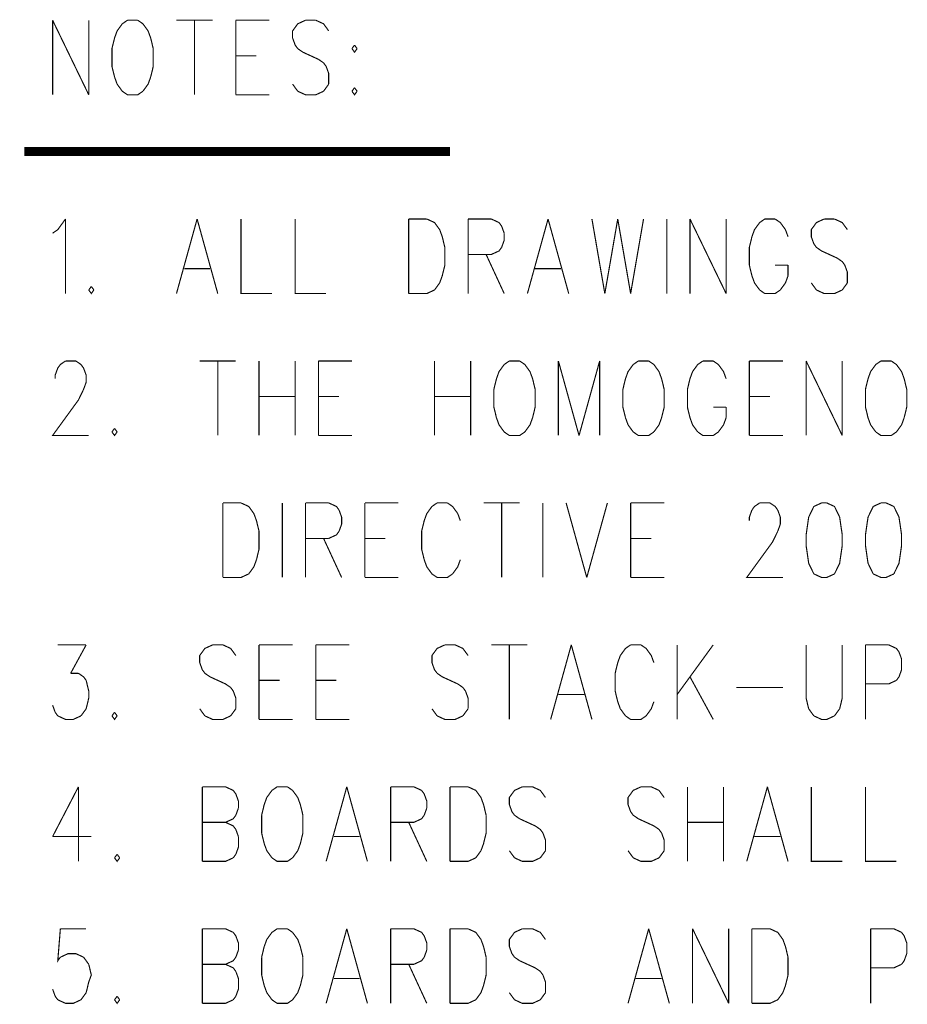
# Model space of a CAD drawing. Extents: x 0 to 34, y 0 to 22.
# Tile 27 of 33: x 20 to 20.8, y 10.7 to 11.6. Entities that reach past the tile are written whole.
import ezdxf

# ---------------------------------------------------------------- set-up
doc = ezdxf.new("R2010")
doc.units = 0
doc.header["$MEASUREMENT"] = 0
doc.layers.add('DD_PHO', color=7, linetype='CONTINUOUS')

msp = doc.modelspace()

# ---------------------------------------------------------------- linework, layer by layer
at = {"layer": 'DD_PHO'}
for points, const_width in [([(20.04368, 11.59246), (20.04368, 11.52683)], 0.001), ([(20.04368, 11.59246), (20.0755, 11.52683)], 0.001), ([(20.0755, 11.59246), (20.0755, 11.52683)], 0.001), ([(20.10959, 11.59246), (20.10504, 11.58933), (20.1005, 11.58308), (20.09823, 11.57683), (20.09595, 11.56746)], 0.001), ([(20.11868, 11.59246), (20.10959, 11.59246)], 0.001), ([(20.13232, 11.56746), (20.13004, 11.57683), (20.12777, 11.58308), (20.12323, 11.58933), (20.11868, 11.59246)], 0.001), ([(20.15277, 11.59246), (20.18459, 11.59246)], 0.001), ([(20.16868, 11.59246), (20.16868, 11.52683)], 0.001), ([(20.20504, 11.59246), (20.20504, 11.52683)], 0.001), ([(20.20504, 11.59246), (20.23459, 11.59246)], 0.001), ([(20.26641, 11.59246), (20.25959, 11.58933), (20.25504, 11.58308), (20.25504, 11.57683), (20.25732, 11.57058), (20.25959, 11.56746)], 0.001), ([(20.2755, 11.59246), (20.26641, 11.59246)], 0.001), ([(20.28686, 11.58308), (20.28232, 11.58933), (20.2755, 11.59246)], 0.001), ([(20.09595, 11.56746), (20.09595, 11.55183), (20.09823, 11.54246)], 0.001), ([(20.13004, 11.54246), (20.13232, 11.55183), (20.13232, 11.56746)], 0.001), ([(20.25959, 11.56746), (20.26413, 11.56433), (20.27777, 11.55808), (20.28232, 11.55496)], 0.001), ([(20.30959, 11.57058), (20.30732, 11.56746)], 0.001), ([(20.30732, 11.56746), (20.30959, 11.56433), (20.31186, 11.56746)], 0.001), ([(20.31186, 11.56746), (20.30959, 11.57058)], 0.001), ([(20.20504, 11.56121), (20.22323, 11.56121)], 0.001), ([(20.28232, 11.55496), (20.28459, 11.55183), (20.28686, 11.54558), (20.28686, 11.53621)], 0.001), ([(20.09823, 11.54246), (20.1005, 11.53621)], 0.001), ([(20.12777, 11.53621), (20.13004, 11.54246)], 0.001), ([(20.1005, 11.53621), (20.10504, 11.52996)], 0.001), ([(20.12323, 11.52996), (20.12777, 11.53621)], 0.001), ([(20.25959, 11.52996), (20.25504, 11.53621)], 0.001), ([(20.28686, 11.53621), (20.28232, 11.52996)], 0.001), ([(20.30959, 11.53308), (20.30732, 11.52996)], 0.001), ([(20.31186, 11.52996), (20.30959, 11.53308)], 0.001), ([(20.10504, 11.52996), (20.10959, 11.52683), (20.11868, 11.52683), (20.12323, 11.52996)], 0.001), ([(20.20504, 11.52683), (20.23459, 11.52683)], 0.001), ([(20.28232, 11.52996), (20.2755, 11.52683), (20.26641, 11.52683), (20.25959, 11.52996)], 0.001), ([(20.30732, 11.52996), (20.30959, 11.52683), (20.31186, 11.52996)], 0.001), ([(20.01868, 11.47683), (20.39368, 11.47683)], 0.008), ([(20.04368, 11.40496), (20.04823, 11.40808), (20.05504, 11.41746)], 0.001), ([(20.05504, 11.41746), (20.05504, 11.35183)], 0.001), ([(20.17095, 11.41746), (20.15277, 11.35183)], 0.001), ([(20.17095, 11.41746), (20.18913, 11.35183)], 0.001), ([(20.20959, 11.41746), (20.20959, 11.35183), (20.23686, 11.35183)], 0.001), ([(20.25732, 11.41746), (20.25732, 11.35183), (20.28459, 11.35183)], 0.001), ([(20.35732, 11.41746), (20.35732, 11.35183)], 0.001), ([(20.35732, 11.41746), (20.37323, 11.41746)], 0.001), ([(20.37323, 11.41746), (20.38004, 11.41433), (20.38459, 11.40808), (20.38686, 11.40183), (20.38913, 11.39246)], 0.001), ([(20.40959, 11.41746), (20.40959, 11.35183)], 0.001), ([(20.40959, 11.41746), (20.43004, 11.41746)], 0.001), ([(20.43004, 11.41746), (20.43686, 11.41433), (20.43913, 11.41121)], 0.001), ([(20.43913, 11.41121), (20.44141, 11.40496)], 0.001), ([(20.48004, 11.41746), (20.46186, 11.35183)], 0.001), ([(20.48004, 11.41746), (20.49823, 11.35183)], 0.001), ([(20.51868, 11.41746), (20.53004, 11.35183)], 0.001), ([(20.54141, 11.41746), (20.53004, 11.35183)], 0.001), ([(20.54141, 11.41746), (20.55277, 11.35183)], 0.001), ([(20.56413, 11.41746), (20.55277, 11.35183)], 0.001), ([(20.58459, 11.41746), (20.58459, 11.35183)], 0.001), ([(20.60504, 11.41746), (20.60504, 11.35183)], 0.001), ([(20.60504, 11.41746), (20.63686, 11.35183)], 0.001), ([(20.63686, 11.41746), (20.63686, 11.35183)], 0.001), ([(20.67095, 11.41746), (20.66641, 11.41433), (20.66186, 11.40808), (20.65959, 11.40183), (20.65732, 11.39246)], 0.001), ([(20.68004, 11.41746), (20.67095, 11.41746)], 0.001), ([(20.69141, 11.40183), (20.68913, 11.40808), (20.68459, 11.41433), (20.68004, 11.41746)], 0.001), ([(20.72323, 11.41746), (20.71641, 11.41433), (20.71186, 11.40808), (20.71186, 11.40183), (20.71413, 11.39558), (20.71641, 11.39246)], 0.001), ([(20.73232, 11.41746), (20.72323, 11.41746)], 0.001), ([(20.74368, 11.40808), (20.73913, 11.41433), (20.73232, 11.41746)], 0.001), ([(20.44141, 11.40496), (20.44141, 11.39871)], 0.001), ([(20.38913, 11.39246), (20.38913, 11.37683), (20.38686, 11.36746)], 0.001), ([(20.43913, 11.39246), (20.43686, 11.38933), (20.43004, 11.38621)], 0.001), ([(20.44141, 11.39871), (20.43913, 11.39246)], 0.001), ([(20.65732, 11.39246), (20.65732, 11.37683), (20.65959, 11.36746)], 0.001), ([(20.71641, 11.39246), (20.72095, 11.38933), (20.73459, 11.38308), (20.73913, 11.37996)], 0.001), ([(20.43004, 11.38621), (20.40959, 11.38621)], 0.001), ([(20.4255, 11.38621), (20.44141, 11.35183)], 0.001), ([(20.68004, 11.37683), (20.69141, 11.37683)], 0.001), ([(20.69141, 11.36746), (20.69141, 11.37683)], 0.001), ([(20.73913, 11.37996), (20.74141, 11.37683), (20.74368, 11.37058), (20.74368, 11.36121)], 0.001), ([(20.15959, 11.37371), (20.18232, 11.37371)], 0.001), ([(20.38686, 11.36746), (20.38459, 11.36121)], 0.001), ([(20.46868, 11.37371), (20.49141, 11.37371)], 0.001), ([(20.65959, 11.36746), (20.66186, 11.36121)], 0.001), ([(20.68913, 11.36121), (20.69141, 11.36746)], 0.001), ([(20.07777, 11.35808), (20.0755, 11.35496)], 0.001), ([(20.08004, 11.35496), (20.07777, 11.35808)], 0.001), ([(20.38459, 11.36121), (20.38004, 11.35496)], 0.001), ([(20.66186, 11.36121), (20.66641, 11.35496)], 0.001), ([(20.68459, 11.35496), (20.68913, 11.36121)], 0.001), ([(20.71641, 11.35496), (20.71186, 11.36121)], 0.001), ([(20.74368, 11.36121), (20.73913, 11.35496)], 0.001), ([(20.0755, 11.35496), (20.07777, 11.35183), (20.08004, 11.35496)], 0.001), ([(20.38004, 11.35496), (20.37323, 11.35183), (20.35732, 11.35183)], 0.001), ([(20.66641, 11.35496), (20.67095, 11.35183), (20.68004, 11.35183), (20.68459, 11.35496)], 0.001), ([(20.73913, 11.35496), (20.73232, 11.35183), (20.72323, 11.35183), (20.71641, 11.35496)], 0.001), ([(20.04823, 11.28621), (20.0505, 11.28933), (20.05504, 11.29246)], 0.001), ([(20.05504, 11.29246), (20.06413, 11.29246)], 0.001), ([(20.06413, 11.29246), (20.06868, 11.28933), (20.07095, 11.28621)], 0.001), ([(20.17323, 11.29246), (20.20504, 11.29246)], 0.001), ([(20.18913, 11.29246), (20.18913, 11.22683)], 0.001), ([(20.2255, 11.29246), (20.2255, 11.22683)], 0.001), ([(20.25732, 11.29246), (20.25732, 11.22683)], 0.001), ([(20.27777, 11.29246), (20.27777, 11.22683)], 0.001), ([(20.27777, 11.29246), (20.30732, 11.29246)], 0.001), ([(20.38004, 11.29246), (20.38004, 11.22683)], 0.001), ([(20.41186, 11.29246), (20.41186, 11.22683)], 0.001), ([(20.44595, 11.29246), (20.44141, 11.28933), (20.43686, 11.28308), (20.43459, 11.27683), (20.43232, 11.26746)], 0.001), ([(20.45504, 11.29246), (20.44595, 11.29246)], 0.001), ([(20.46868, 11.26746), (20.46641, 11.27683), (20.46413, 11.28308), (20.45959, 11.28933), (20.45504, 11.29246)], 0.001), ([(20.48913, 11.29246), (20.48913, 11.22683)], 0.001), ([(20.48913, 11.29246), (20.50732, 11.22683)], 0.001), ([(20.5255, 11.29246), (20.50732, 11.22683)], 0.001), ([(20.5255, 11.29246), (20.5255, 11.22683)], 0.001), ([(20.55959, 11.29246), (20.55504, 11.28933), (20.5505, 11.28308), (20.54823, 11.27683), (20.54595, 11.26746)], 0.001), ([(20.56868, 11.29246), (20.55959, 11.29246)], 0.001), ([(20.58232, 11.26746), (20.58004, 11.27683), (20.57777, 11.28308), (20.57323, 11.28933), (20.56868, 11.29246)], 0.001), ([(20.61641, 11.29246), (20.61186, 11.28933), (20.60732, 11.28308), (20.60504, 11.27683), (20.60277, 11.26746)], 0.001), ([(20.6255, 11.29246), (20.61641, 11.29246)], 0.001), ([(20.63686, 11.27683), (20.63459, 11.28308), (20.63004, 11.28933), (20.6255, 11.29246)], 0.001), ([(20.65732, 11.29246), (20.65732, 11.22683)], 0.001), ([(20.65732, 11.29246), (20.68686, 11.29246)], 0.001), ([(20.70732, 11.29246), (20.70732, 11.22683)], 0.001), ([(20.70732, 11.29246), (20.73913, 11.22683)], 0.001), ([(20.73913, 11.29246), (20.73913, 11.22683)], 0.001), ([(20.77323, 11.29246), (20.76868, 11.28933), (20.76413, 11.28308), (20.76186, 11.27683), (20.75959, 11.26746)], 0.001), ([(20.78232, 11.29246), (20.77323, 11.29246)], 0.001), ([(20.79595, 11.26746), (20.79368, 11.27683), (20.79141, 11.28308), (20.78686, 11.28933), (20.78232, 11.29246)], 0.001), ([(20.04595, 11.27996), (20.04823, 11.28621)], 0.001), ([(20.04595, 11.27683), (20.04595, 11.27996)], 0.001), ([(20.07095, 11.28621), (20.07323, 11.27996)], 0.001), ([(20.07323, 11.27996), (20.07323, 11.27371)], 0.001), ([(20.07323, 11.27371), (20.07095, 11.26746)], 0.001), ([(20.07095, 11.26746), (20.06641, 11.25808), (20.04368, 11.22683), (20.0755, 11.22683)], 0.001), ([(20.43232, 11.26746), (20.43232, 11.25183), (20.43459, 11.24246)], 0.001), ([(20.46641, 11.24246), (20.46868, 11.25183), (20.46868, 11.26746)], 0.001), ([(20.54595, 11.26746), (20.54595, 11.25183), (20.54823, 11.24246)], 0.001), ([(20.58004, 11.24246), (20.58232, 11.25183), (20.58232, 11.26746)], 0.001), ([(20.60277, 11.26746), (20.60277, 11.25183), (20.60504, 11.24246)], 0.001), ([(20.75959, 11.26746), (20.75959, 11.25183), (20.76186, 11.24246)], 0.001), ([(20.79368, 11.24246), (20.79595, 11.25183), (20.79595, 11.26746)], 0.001), ([(20.2255, 11.26121), (20.25732, 11.26121)], 0.001), ([(20.27777, 11.26121), (20.29595, 11.26121)], 0.001), ([(20.38004, 11.26121), (20.41186, 11.26121)], 0.001), ([(20.65732, 11.26121), (20.6755, 11.26121)], 0.001), ([(20.6255, 11.25183), (20.63686, 11.25183)], 0.001), ([(20.63686, 11.24246), (20.63686, 11.25183)], 0.001), ([(20.43459, 11.24246), (20.43686, 11.23621)], 0.001), ([(20.43686, 11.23621), (20.44141, 11.22996)], 0.001), ([(20.45959, 11.22996), (20.46413, 11.23621)], 0.001), ([(20.46413, 11.23621), (20.46641, 11.24246)], 0.001), ([(20.54823, 11.24246), (20.5505, 11.23621)], 0.001), ([(20.5505, 11.23621), (20.55504, 11.22996)], 0.001), ([(20.57323, 11.22996), (20.57777, 11.23621)], 0.001), ([(20.57777, 11.23621), (20.58004, 11.24246)], 0.001), ([(20.60504, 11.24246), (20.60732, 11.23621)], 0.001), ([(20.60732, 11.23621), (20.61186, 11.22996)], 0.001), ([(20.63004, 11.22996), (20.63459, 11.23621)], 0.001), ([(20.63459, 11.23621), (20.63686, 11.24246)], 0.001), ([(20.76186, 11.24246), (20.76413, 11.23621)], 0.001), ([(20.76413, 11.23621), (20.76868, 11.22996)], 0.001), ([(20.78686, 11.22996), (20.79141, 11.23621)], 0.001), ([(20.79141, 11.23621), (20.79368, 11.24246)], 0.001), ([(20.09823, 11.23308), (20.09595, 11.22996)], 0.001), ([(20.09595, 11.22996), (20.09823, 11.22683), (20.1005, 11.22996)], 0.001), ([(20.1005, 11.22996), (20.09823, 11.23308)], 0.001), ([(20.44141, 11.22996), (20.44595, 11.22683), (20.45504, 11.22683), (20.45959, 11.22996)], 0.001), ([(20.55504, 11.22996), (20.55959, 11.22683), (20.56868, 11.22683), (20.57323, 11.22996)], 0.001), ([(20.61186, 11.22996), (20.61641, 11.22683), (20.6255, 11.22683), (20.63004, 11.22996)], 0.001), ([(20.76868, 11.22996), (20.77323, 11.22683), (20.78232, 11.22683), (20.78686, 11.22996)], 0.001), ([(20.27777, 11.22683), (20.30732, 11.22683)], 0.001), ([(20.65732, 11.22683), (20.68686, 11.22683)], 0.001), ([(20.19368, 11.16746), (20.19368, 11.10183)], 0.001), ([(20.19368, 11.16746), (20.20959, 11.16746)], 0.001), ([(20.20959, 11.16746), (20.21641, 11.16433), (20.22095, 11.15808), (20.22323, 11.15183), (20.2255, 11.14246)], 0.001), ([(20.24595, 11.16746), (20.24595, 11.10183)], 0.001), ([(20.26641, 11.16746), (20.26641, 11.10183)], 0.001), ([(20.26641, 11.16746), (20.28686, 11.16746)], 0.001), ([(20.28686, 11.16746), (20.29368, 11.16433), (20.29595, 11.16121)], 0.001), ([(20.31868, 11.16746), (20.31868, 11.10183)], 0.001), ([(20.31868, 11.16746), (20.34823, 11.16746)], 0.001), ([(20.38232, 11.16746), (20.37777, 11.16433), (20.37323, 11.15808), (20.37095, 11.15183), (20.36868, 11.14246)], 0.001), ([(20.39141, 11.16746), (20.38232, 11.16746)], 0.001), ([(20.40277, 11.15183), (20.4005, 11.15808), (20.39595, 11.16433), (20.39141, 11.16746)], 0.001), ([(20.42323, 11.16746), (20.45504, 11.16746)], 0.001), ([(20.43913, 11.16746), (20.43913, 11.10183)], 0.001), ([(20.4755, 11.16746), (20.4755, 11.10183)], 0.001), ([(20.49595, 11.16746), (20.51413, 11.10183)], 0.001), ([(20.53232, 11.16746), (20.51413, 11.10183)], 0.001), ([(20.55277, 11.16746), (20.55277, 11.10183)], 0.001), ([(20.55277, 11.16746), (20.58232, 11.16746)], 0.001), ([(20.65959, 11.16121), (20.66186, 11.16433), (20.66641, 11.16746)], 0.001), ([(20.66641, 11.16746), (20.6755, 11.16746)], 0.001), ([(20.6755, 11.16746), (20.68004, 11.16433), (20.68232, 11.16121)], 0.001), ([(20.72095, 11.16746), (20.71413, 11.16433), (20.70959, 11.15496)], 0.001), ([(20.7255, 11.16746), (20.72095, 11.16746)], 0.001), ([(20.73686, 11.15496), (20.73232, 11.16433), (20.7255, 11.16746)], 0.001), ([(20.77323, 11.16746), (20.76641, 11.16433), (20.76186, 11.15496)], 0.001), ([(20.77777, 11.16746), (20.77323, 11.16746)], 0.001), ([(20.78913, 11.15496), (20.78459, 11.16433), (20.77777, 11.16746)], 0.001), ([(20.29595, 11.16121), (20.29823, 11.15496)], 0.001), ([(20.65732, 11.15496), (20.65959, 11.16121)], 0.001), ([(20.68232, 11.16121), (20.68459, 11.15496)], 0.001), ([(20.29823, 11.15496), (20.29823, 11.14871)], 0.001), ([(20.65732, 11.15183), (20.65732, 11.15496)], 0.001), ([(20.68459, 11.15496), (20.68459, 11.14871)], 0.001), ([(20.70959, 11.15496), (20.70732, 11.13933), (20.70732, 11.12996)], 0.001), ([(20.73913, 11.12996), (20.73913, 11.13933), (20.73686, 11.15496)], 0.001), ([(20.76186, 11.15496), (20.75959, 11.13933), (20.75959, 11.12996)], 0.001), ([(20.79141, 11.12996), (20.79141, 11.13933), (20.78913, 11.15496)], 0.001), ([(20.2255, 11.14246), (20.2255, 11.12683), (20.22323, 11.11746)], 0.001), ([(20.29595, 11.14246), (20.29368, 11.13933), (20.28686, 11.13621)], 0.001), ([(20.29823, 11.14871), (20.29595, 11.14246)], 0.001), ([(20.36868, 11.14246), (20.36868, 11.12683), (20.37095, 11.11746)], 0.001), ([(20.68232, 11.14246), (20.67777, 11.13308), (20.65504, 11.10183), (20.68686, 11.10183)], 0.001), ([(20.68459, 11.14871), (20.68232, 11.14246)], 0.001), ([(20.28686, 11.13621), (20.26641, 11.13621)], 0.001), ([(20.28232, 11.13621), (20.29823, 11.10183)], 0.001), ([(20.31868, 11.13621), (20.33686, 11.13621)], 0.001), ([(20.55277, 11.13621), (20.57095, 11.13621)], 0.001), ([(20.70732, 11.12996), (20.70959, 11.11433), (20.71413, 11.10496)], 0.001), ([(20.73232, 11.10496), (20.73686, 11.11433), (20.73913, 11.12996)], 0.001), ([(20.75959, 11.12996), (20.76186, 11.11433), (20.76641, 11.10496)], 0.001), ([(20.78459, 11.10496), (20.78913, 11.11433), (20.79141, 11.12996)], 0.001), ([(20.22323, 11.11746), (20.22095, 11.11121)], 0.001), ([(20.37095, 11.11746), (20.37323, 11.11121)], 0.001), ([(20.4005, 11.11121), (20.40277, 11.11746)], 0.001), ([(20.22095, 11.11121), (20.21641, 11.10496)], 0.001), ([(20.37323, 11.11121), (20.37777, 11.10496)], 0.001), ([(20.39595, 11.10496), (20.4005, 11.11121)], 0.001), ([(20.21641, 11.10496), (20.20959, 11.10183), (20.19368, 11.10183)], 0.001), ([(20.31868, 11.10183), (20.34823, 11.10183)], 0.001), ([(20.37777, 11.10496), (20.38232, 11.10183), (20.39141, 11.10183), (20.39595, 11.10496)], 0.001), ([(20.55277, 11.10183), (20.58232, 11.10183)], 0.001), ([(20.71413, 11.10496), (20.72095, 11.10183), (20.7255, 11.10183), (20.73232, 11.10496)], 0.001), ([(20.76641, 11.10496), (20.77323, 11.10183), (20.77777, 11.10183), (20.78459, 11.10496)], 0.001), ([(20.04823, 11.04246), (20.07323, 11.04246)], 0.001), ([(20.07323, 11.04246), (20.05959, 11.01746)], 0.001), ([(20.18459, 11.04246), (20.17777, 11.03933), (20.17323, 11.03308), (20.17323, 11.02683), (20.1755, 11.02058), (20.17777, 11.01746)], 0.001), ([(20.19368, 11.04246), (20.18459, 11.04246)], 0.001), ([(20.20504, 11.03308), (20.2005, 11.03933), (20.19368, 11.04246)], 0.001), ([(20.2255, 11.04246), (20.2255, 10.97683)], 0.001), ([(20.2255, 11.04246), (20.25504, 11.04246)], 0.001), ([(20.2755, 11.04246), (20.2755, 10.97683)], 0.001), ([(20.2755, 11.04246), (20.30504, 11.04246)], 0.001), ([(20.38913, 11.04246), (20.38232, 11.03933), (20.37777, 11.03308), (20.37777, 11.02683), (20.38004, 11.02058), (20.38232, 11.01746)], 0.001), ([(20.39823, 11.04246), (20.38913, 11.04246)], 0.001), ([(20.40959, 11.03308), (20.40504, 11.03933), (20.39823, 11.04246)], 0.001), ([(20.43004, 11.04246), (20.46186, 11.04246)], 0.001), ([(20.44595, 11.04246), (20.44595, 10.97683)], 0.001), ([(20.5005, 11.04246), (20.48232, 10.97683)], 0.001), ([(20.5005, 11.04246), (20.51868, 10.97683)], 0.001), ([(20.55277, 11.04246), (20.54823, 11.03933), (20.54368, 11.03308), (20.54141, 11.02683), (20.53913, 11.01746)], 0.001), ([(20.56186, 11.04246), (20.55277, 11.04246)], 0.001), ([(20.57323, 11.02683), (20.57095, 11.03308), (20.56641, 11.03933), (20.56186, 11.04246)], 0.001), ([(20.59368, 11.04246), (20.59368, 10.97683)], 0.001), ([(20.6255, 11.04246), (20.59368, 10.99871)], 0.001), ([(20.70732, 11.04246), (20.70732, 10.99558), (20.70959, 10.98621)], 0.001), ([(20.73686, 10.98621), (20.73913, 10.99558), (20.73913, 11.04246)], 0.001), ([(20.75959, 11.04246), (20.75959, 10.97683)], 0.001), ([(20.75959, 11.04246), (20.78004, 11.04246)], 0.001), ([(20.78004, 11.04246), (20.78686, 11.03933), (20.78913, 11.03621)], 0.001), ([(20.78913, 11.03621), (20.79141, 11.02996)], 0.001), ([(20.79141, 11.02996), (20.79141, 11.02058), (20.78913, 11.01433), (20.78686, 11.01121)], 0.001), ([(20.05959, 11.01746), (20.06641, 11.01746)], 0.001), ([(20.06641, 11.01746), (20.07095, 11.01433), (20.07323, 11.01121)], 0.001), ([(20.07323, 11.01121), (20.0755, 11.00183), (20.0755, 10.99558), (20.07323, 10.98621)], 0.001), ([(20.17777, 11.01746), (20.18232, 11.01433), (20.19595, 11.00808), (20.2005, 11.00496)], 0.001), ([(20.2255, 11.01121), (20.24368, 11.01121)], 0.001), ([(20.2755, 11.01121), (20.29368, 11.01121)], 0.001), ([(20.38232, 11.01746), (20.38686, 11.01433), (20.4005, 11.00808), (20.40504, 11.00496)], 0.001), ([(20.53913, 11.01746), (20.53913, 11.00183), (20.54141, 10.99246)], 0.001), ([(20.60504, 11.01433), (20.6255, 10.97683)], 0.001), ([(20.78686, 11.01121), (20.78004, 11.00808), (20.75959, 11.00808)], 0.001), ([(20.2005, 11.00496), (20.20277, 11.00183), (20.20504, 10.99558), (20.20504, 10.98621)], 0.001), ([(20.40504, 11.00496), (20.40732, 11.00183), (20.40959, 10.99558), (20.40959, 10.98621)], 0.001), ([(20.64595, 11.00496), (20.68686, 11.00496)], 0.001), ([(20.48913, 10.99871), (20.51186, 10.99871)], 0.001), ([(20.04823, 10.97996), (20.04595, 10.98308), (20.04368, 10.98933)], 0.001), ([(20.07323, 10.98621), (20.06868, 10.97996)], 0.001), ([(20.17777, 10.97996), (20.17323, 10.98621)], 0.001), ([(20.20504, 10.98621), (20.2005, 10.97996)], 0.001), ([(20.38232, 10.97996), (20.37777, 10.98621)], 0.001), ([(20.40959, 10.98621), (20.40504, 10.97996)], 0.001), ([(20.54141, 10.99246), (20.54368, 10.98621)], 0.001), ([(20.54368, 10.98621), (20.54823, 10.97996)], 0.001), ([(20.56641, 10.97996), (20.57095, 10.98621)], 0.001), ([(20.57095, 10.98621), (20.57323, 10.99246)], 0.001), ([(20.70959, 10.98621), (20.71413, 10.97996)], 0.001), ([(20.73232, 10.97996), (20.73686, 10.98621)], 0.001), ([(20.06868, 10.97996), (20.06186, 10.97683), (20.05504, 10.97683), (20.04823, 10.97996)], 0.001), ([(20.09823, 10.98308), (20.09595, 10.97996)], 0.001), ([(20.09595, 10.97996), (20.09823, 10.97683), (20.1005, 10.97996)], 0.001), ([(20.1005, 10.97996), (20.09823, 10.98308)], 0.001), ([(20.2005, 10.97996), (20.19368, 10.97683), (20.18459, 10.97683), (20.17777, 10.97996)], 0.001), ([(20.2255, 10.97683), (20.25504, 10.97683)], 0.001), ([(20.2755, 10.97683), (20.30504, 10.97683)], 0.001), ([(20.40504, 10.97996), (20.39823, 10.97683), (20.38913, 10.97683), (20.38232, 10.97996)], 0.001), ([(20.54823, 10.97996), (20.55277, 10.97683), (20.56186, 10.97683), (20.56641, 10.97996)], 0.001), ([(20.71413, 10.97996), (20.72095, 10.97683), (20.7255, 10.97683), (20.73232, 10.97996)], 0.001), ([(20.06641, 10.91746), (20.04368, 10.87371)], 0.001), ([(20.06641, 10.91746), (20.06641, 10.85183)], 0.001), ([(20.1755, 10.91746), (20.1755, 10.85183)], 0.001), ([(20.1755, 10.91746), (20.19595, 10.91746)], 0.001), ([(20.19595, 10.91746), (20.20277, 10.91433), (20.20504, 10.91121)], 0.001), ([(20.24141, 10.91746), (20.23686, 10.91433), (20.23232, 10.90808), (20.23004, 10.90183), (20.22777, 10.89246)], 0.001), ([(20.2505, 10.91746), (20.24141, 10.91746)], 0.001), ([(20.26413, 10.89246), (20.26186, 10.90183), (20.25959, 10.90808), (20.25504, 10.91433), (20.2505, 10.91746)], 0.001), ([(20.30277, 10.91746), (20.28459, 10.85183)], 0.001), ([(20.30277, 10.91746), (20.32095, 10.85183)], 0.001), ([(20.34141, 10.91746), (20.34141, 10.85183)], 0.001), ([(20.34141, 10.91746), (20.36186, 10.91746)], 0.001), ([(20.36186, 10.91746), (20.36868, 10.91433), (20.37095, 10.91121)], 0.001), ([(20.39368, 10.91746), (20.39368, 10.85183)], 0.001), ([(20.39368, 10.91746), (20.40959, 10.91746)], 0.001), ([(20.40959, 10.91746), (20.41641, 10.91433), (20.42095, 10.90808), (20.42323, 10.90183), (20.4255, 10.89246)], 0.001), ([(20.45732, 10.91746), (20.4505, 10.91433), (20.44595, 10.90808), (20.44595, 10.90183), (20.44823, 10.89558), (20.4505, 10.89246)], 0.001), ([(20.46641, 10.91746), (20.45732, 10.91746)], 0.001), ([(20.47777, 10.90808), (20.47323, 10.91433), (20.46641, 10.91746)], 0.001), ([(20.56186, 10.91746), (20.55504, 10.91433), (20.5505, 10.90808), (20.5505, 10.90183), (20.55277, 10.89558), (20.55504, 10.89246)], 0.001), ([(20.57095, 10.91746), (20.56186, 10.91746)], 0.001), ([(20.58232, 10.90808), (20.57777, 10.91433), (20.57095, 10.91746)], 0.001), ([(20.60277, 10.91746), (20.60277, 10.85183)], 0.001), ([(20.63459, 10.91746), (20.63459, 10.85183)], 0.001), ([(20.67323, 10.91746), (20.65504, 10.85183)], 0.001), ([(20.67323, 10.91746), (20.69141, 10.85183)], 0.001), ([(20.71186, 10.91746), (20.71186, 10.85183), (20.73913, 10.85183)], 0.001), ([(20.75959, 10.91746), (20.75959, 10.85183), (20.78686, 10.85183)], 0.001), ([(20.20504, 10.91121), (20.20732, 10.90496)], 0.001), ([(20.37095, 10.91121), (20.37323, 10.90496)], 0.001), ([(20.20732, 10.89871), (20.20504, 10.89246)], 0.001), ([(20.20732, 10.90496), (20.20732, 10.89871)], 0.001), ([(20.37323, 10.89871), (20.37095, 10.89246)], 0.001), ([(20.37323, 10.90496), (20.37323, 10.89871)], 0.001), ([(20.20504, 10.89246), (20.20277, 10.88933), (20.19595, 10.88621)], 0.001), ([(20.22777, 10.89246), (20.22777, 10.87683), (20.23004, 10.86746)], 0.001), ([(20.26186, 10.86746), (20.26413, 10.87683), (20.26413, 10.89246)], 0.001), ([(20.37095, 10.89246), (20.36868, 10.88933), (20.36186, 10.88621)], 0.001), ([(20.4255, 10.89246), (20.4255, 10.87683), (20.42323, 10.86746)], 0.001), ([(20.4505, 10.89246), (20.45504, 10.88933), (20.46868, 10.88308), (20.47323, 10.87996)], 0.001), ([(20.55504, 10.89246), (20.55959, 10.88933), (20.57323, 10.88308), (20.57777, 10.87996)], 0.001), ([(20.1755, 10.88621), (20.19595, 10.88621)], 0.001), ([(20.19595, 10.88621), (20.20277, 10.88308), (20.20504, 10.87996)], 0.001), ([(20.36186, 10.88621), (20.34141, 10.88621)], 0.001), ([(20.35732, 10.88621), (20.37323, 10.85183)], 0.001), ([(20.60277, 10.88621), (20.63459, 10.88621)], 0.001), ([(20.04368, 10.87371), (20.07777, 10.87371)], 0.001), ([(20.20732, 10.87371), (20.20732, 10.86433), (20.20504, 10.85808), (20.20277, 10.85496)], 0.001), ([(20.20504, 10.87996), (20.20732, 10.87371)], 0.001), ([(20.29141, 10.87371), (20.31413, 10.87371)], 0.001), ([(20.47323, 10.87996), (20.4755, 10.87683), (20.47777, 10.87058), (20.47777, 10.86121)], 0.001), ([(20.57777, 10.87996), (20.58004, 10.87683), (20.58232, 10.87058), (20.58232, 10.86121)], 0.001), ([(20.66186, 10.87371), (20.68459, 10.87371)], 0.001), ([(20.23004, 10.86746), (20.23232, 10.86121)], 0.001), ([(20.25959, 10.86121), (20.26186, 10.86746)], 0.001), ([(20.42323, 10.86746), (20.42095, 10.86121)], 0.001), ([(20.1005, 10.85808), (20.09823, 10.85496)], 0.001), ([(20.09823, 10.85496), (20.1005, 10.85183), (20.10277, 10.85496)], 0.001), ([(20.10277, 10.85496), (20.1005, 10.85808)], 0.001), ([(20.20277, 10.85496), (20.19595, 10.85183), (20.1755, 10.85183)], 0.001), ([(20.23232, 10.86121), (20.23686, 10.85496)], 0.001), ([(20.23686, 10.85496), (20.24141, 10.85183), (20.2505, 10.85183), (20.25504, 10.85496)], 0.001), ([(20.25504, 10.85496), (20.25959, 10.86121)], 0.001), ([(20.41641, 10.85496), (20.40959, 10.85183), (20.39368, 10.85183)], 0.001), ([(20.42095, 10.86121), (20.41641, 10.85496)], 0.001), ([(20.4505, 10.85496), (20.44595, 10.86121)], 0.001), ([(20.47323, 10.85496), (20.46641, 10.85183), (20.45732, 10.85183), (20.4505, 10.85496)], 0.001), ([(20.47777, 10.86121), (20.47323, 10.85496)], 0.001), ([(20.55504, 10.85496), (20.5505, 10.86121)], 0.001), ([(20.57777, 10.85496), (20.57095, 10.85183), (20.56186, 10.85183), (20.55504, 10.85496)], 0.001), ([(20.58232, 10.86121), (20.57777, 10.85496)], 0.001), ([(20.0505, 10.79246), (20.04823, 10.76433), (20.0505, 10.76746)], 0.001), ([(20.07323, 10.79246), (20.0505, 10.79246)], 0.001), ([(20.1755, 10.79246), (20.1755, 10.72683)], 0.001), ([(20.1755, 10.79246), (20.19595, 10.79246)], 0.001), ([(20.19595, 10.79246), (20.20277, 10.78933), (20.20504, 10.78621)], 0.001), ([(20.20504, 10.78621), (20.20732, 10.77996)], 0.001), ([(20.24141, 10.79246), (20.23686, 10.78933), (20.23232, 10.78308), (20.23004, 10.77683), (20.22777, 10.76746)], 0.001), ([(20.2505, 10.79246), (20.24141, 10.79246)], 0.001), ([(20.26413, 10.76746), (20.26186, 10.77683), (20.25959, 10.78308), (20.25504, 10.78933), (20.2505, 10.79246)], 0.001), ([(20.30277, 10.79246), (20.28459, 10.72683)], 0.001), ([(20.30277, 10.79246), (20.32095, 10.72683)], 0.001), ([(20.34141, 10.79246), (20.34141, 10.72683)], 0.001), ([(20.34141, 10.79246), (20.36186, 10.79246)], 0.001), ([(20.36186, 10.79246), (20.36868, 10.78933), (20.37095, 10.78621)], 0.001), ([(20.37095, 10.78621), (20.37323, 10.77996)], 0.001), ([(20.39368, 10.79246), (20.39368, 10.72683)], 0.001), ([(20.39368, 10.79246), (20.40959, 10.79246)], 0.001), ([(20.40959, 10.79246), (20.41641, 10.78933), (20.42095, 10.78308), (20.42323, 10.77683), (20.4255, 10.76746)], 0.001), ([(20.45732, 10.79246), (20.4505, 10.78933), (20.44595, 10.78308), (20.44595, 10.77683), (20.44823, 10.77058), (20.4505, 10.76746)], 0.001), ([(20.46641, 10.79246), (20.45732, 10.79246)], 0.001), ([(20.47777, 10.78308), (20.47323, 10.78933), (20.46641, 10.79246)], 0.001), ([(20.56868, 10.79246), (20.5505, 10.72683)], 0.001), ([(20.56868, 10.79246), (20.58686, 10.72683)], 0.001), ([(20.60732, 10.79246), (20.60732, 10.72683)], 0.001), ([(20.60732, 10.79246), (20.63913, 10.72683)], 0.001), ([(20.63913, 10.79246), (20.63913, 10.72683)], 0.001), ([(20.65959, 10.79246), (20.65959, 10.72683)], 0.001), ([(20.65959, 10.79246), (20.6755, 10.79246)], 0.001), ([(20.6755, 10.79246), (20.68232, 10.78933), (20.68686, 10.78308), (20.68913, 10.77683), (20.69141, 10.76746)], 0.001), ([(20.76413, 10.79246), (20.76413, 10.72683)], 0.001), ([(20.76413, 10.79246), (20.78459, 10.79246)], 0.001), ([(20.78459, 10.79246), (20.79141, 10.78933), (20.79368, 10.78621)], 0.001), ([(20.79368, 10.78621), (20.79595, 10.77996)], 0.001), ([(20.20732, 10.77996), (20.20732, 10.77371)], 0.001), ([(20.37323, 10.77996), (20.37323, 10.77371)], 0.001), ([(20.79595, 10.77996), (20.79595, 10.77058), (20.79368, 10.76433), (20.79141, 10.76121)], 0.001), ([(20.0505, 10.76746), (20.05732, 10.77058), (20.06413, 10.77058), (20.07095, 10.76746)], 0.001), ([(20.07095, 10.76746), (20.0755, 10.76121)], 0.001), ([(20.20504, 10.76746), (20.20277, 10.76433), (20.19595, 10.76121)], 0.001), ([(20.20732, 10.77371), (20.20504, 10.76746)], 0.001), ([(20.22777, 10.76746), (20.22777, 10.75183), (20.23004, 10.74246)], 0.001), ([(20.26186, 10.74246), (20.26413, 10.75183), (20.26413, 10.76746)], 0.001), ([(20.37095, 10.76746), (20.36868, 10.76433), (20.36186, 10.76121)], 0.001), ([(20.37323, 10.77371), (20.37095, 10.76746)], 0.001), ([(20.4255, 10.76746), (20.4255, 10.75183), (20.42323, 10.74246)], 0.001), ([(20.4505, 10.76746), (20.45504, 10.76433), (20.46868, 10.75808), (20.47323, 10.75496)], 0.001), ([(20.69141, 10.76746), (20.69141, 10.75183), (20.68913, 10.74246)], 0.001), ([(20.0755, 10.76121), (20.07777, 10.75183), (20.0755, 10.74558), (20.07323, 10.73621)], 0.001), ([(20.1755, 10.76121), (20.19595, 10.76121)], 0.001), ([(20.19595, 10.76121), (20.20277, 10.75808), (20.20504, 10.75496)], 0.001), ([(20.36186, 10.76121), (20.34141, 10.76121)], 0.001), ([(20.35732, 10.76121), (20.37323, 10.72683)], 0.001), ([(20.79141, 10.76121), (20.78459, 10.75808), (20.76413, 10.75808)], 0.001), ([(20.20504, 10.75496), (20.20732, 10.74871)], 0.001), ([(20.47323, 10.75496), (20.4755, 10.75183), (20.47777, 10.74558), (20.47777, 10.73621)], 0.001), ([(20.20732, 10.74871), (20.20732, 10.73933), (20.20504, 10.73308), (20.20277, 10.72996)], 0.001), ([(20.23004, 10.74246), (20.23232, 10.73621)], 0.001), ([(20.25959, 10.73621), (20.26186, 10.74246)], 0.001), ([(20.29141, 10.74871), (20.31413, 10.74871)], 0.001), ([(20.42323, 10.74246), (20.42095, 10.73621)], 0.001), ([(20.55732, 10.74871), (20.58004, 10.74871)], 0.001), ([(20.68913, 10.74246), (20.68686, 10.73621)], 0.001), ([(20.04823, 10.72996), (20.04595, 10.73308), (20.04368, 10.73933)], 0.001), ([(20.07323, 10.73621), (20.06868, 10.72996)], 0.001), ([(20.1005, 10.73308), (20.09823, 10.72996)], 0.001), ([(20.10277, 10.72996), (20.1005, 10.73308)], 0.001), ([(20.23232, 10.73621), (20.23686, 10.72996)], 0.001), ([(20.25504, 10.72996), (20.25959, 10.73621)], 0.001), ([(20.42095, 10.73621), (20.41641, 10.72996)], 0.001), ([(20.4505, 10.72996), (20.44595, 10.73621)], 0.001), ([(20.47777, 10.73621), (20.47323, 10.72996)], 0.001), ([(20.68686, 10.73621), (20.68232, 10.72996)], 0.001), ([(20.06868, 10.72996), (20.06186, 10.72683), (20.05504, 10.72683), (20.04823, 10.72996)], 0.001), ([(20.09823, 10.72996), (20.1005, 10.72683), (20.10277, 10.72996)], 0.001), ([(20.20277, 10.72996), (20.19595, 10.72683), (20.1755, 10.72683)], 0.001), ([(20.23686, 10.72996), (20.24141, 10.72683), (20.2505, 10.72683), (20.25504, 10.72996)], 0.001), ([(20.41641, 10.72996), (20.40959, 10.72683), (20.39368, 10.72683)], 0.001), ([(20.47323, 10.72996), (20.46641, 10.72683), (20.45732, 10.72683), (20.4505, 10.72996)], 0.001), ([(20.68232, 10.72996), (20.6755, 10.72683), (20.65959, 10.72683)], 0.001)]:
    msp.add_lwpolyline(points, dxfattribs=dict(at, const_width=const_width))

doc.saveas('drawing.dxf')
